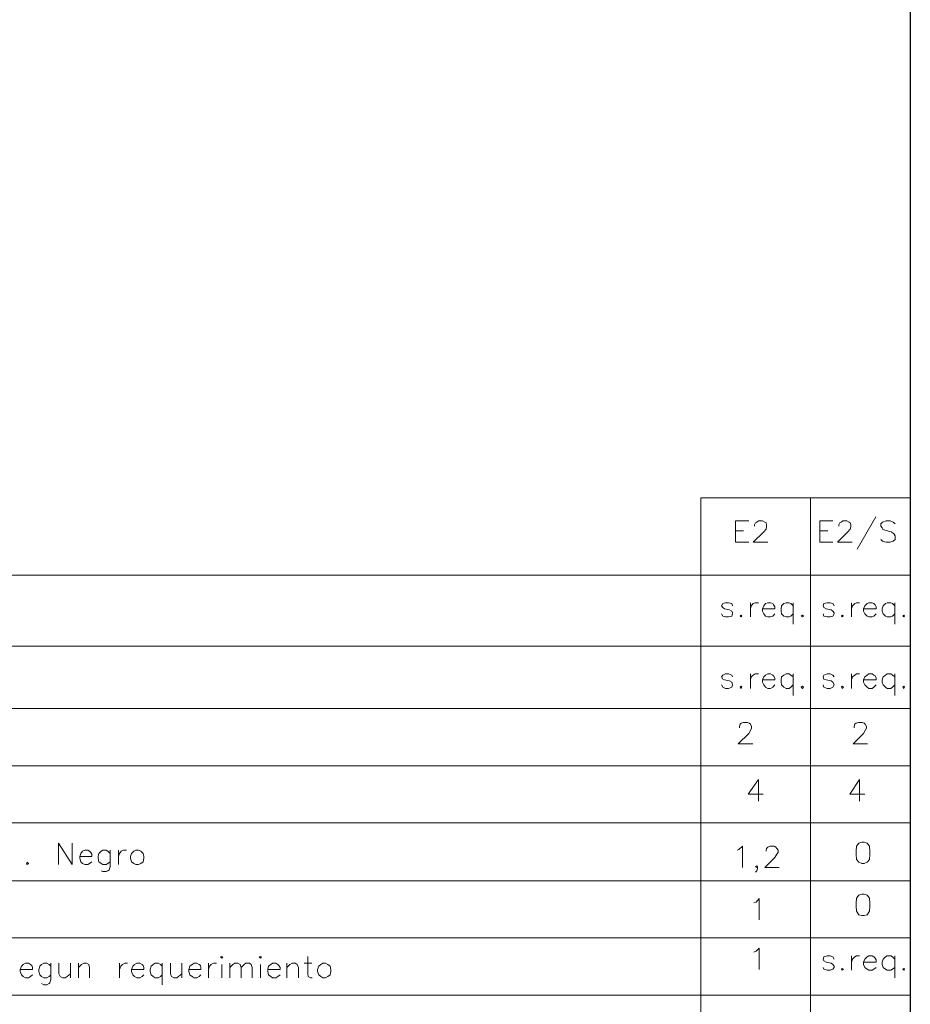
# Model space of a CAD drawing. Header units: millimetres. Extents: x 7 to 3083, y -677 to 294.
# Tile 66 of 256: x 457 to 522, y 75 to 147. Entities that reach past the tile are written whole.
import ezdxf

# ---------------------------------------------------------------- set-up
doc = ezdxf.new("R2010")
doc.units = ezdxf.units.MM
doc.layers.add('DGE_CONTORNOS', color=7, linetype='Continuous', lineweight=0)
doc.layers.add('DGE_DATOS', color=7, linetype='Continuous', lineweight=0)

# ---------------------------------------------------------------- blocks, each defined once
blk = doc.blocks.new('DGE_BT_002')
at = {"layer": 'DGE_CONTORNOS', "lineweight": 25}
blk.add_lwpolyline([(201.9723, 293.9063), (201.9723, 3.2456)], dxfattribs=at)
at = {"layer": 'DGE_CONTORNOS', "lineweight": 5}
for points in [[(186.6053, 106.412), (186.6053, 112.0847), (201.9723, 112.0847)], [(194.6487, 112.0847), (194.6487, 42.0653)], [(23.5797, 106.412), (201.9723, 106.412)], [(186.6053, 106.412), (186.6053, 34.6993)], [(23.5797, 101.205), (201.9723, 101.205)], [(23.5797, 96.633), (201.9723, 96.633)], [(23.5797, 92.442), (201.9723, 92.442)], [(23.5797, 88.251), (201.9723, 88.251)], [(23.5797, 84.0177), (201.9723, 84.0177)], [(23.5797, 79.8267), (201.9723, 79.8267)], [(23.5797, 75.6357), (201.9723, 75.6357)]]:
    blk.add_lwpolyline(points, dxfattribs=at)
at = {"layer": 'DGE_CONTORNOS', "lineweight": 13}
for points in [[(199.4323, 110.6877), (198.0777, 108.317)], [(189.1453, 108.825), (189.1453, 110.3914), (190.119, 110.3914)], [(190.5423, 110.0104), (190.5423, 110.095), (190.627, 110.2644), (190.7117, 110.3067), (190.8387, 110.3914), (191.135, 110.3914), (191.3043, 110.3067), (191.389, 110.2644), (191.4313, 110.095), (191.4313, 109.968), (191.389, 109.7987), (191.2197, 109.587), (190.4577, 108.825), (191.516, 108.825)], [(195.326, 108.825), (195.326, 110.3914), (196.2997, 110.3914)], [(196.723, 110.0104), (196.723, 110.095), (196.8077, 110.2644), (196.8923, 110.3067), (197.0193, 110.3914), (197.3157, 110.3914), (197.485, 110.3067), (197.5697, 110.2644), (197.612, 110.095), (197.612, 109.968), (197.5697, 109.7987), (197.4003, 109.587), (196.6383, 108.825), (197.6967, 108.825)], [(200.8717, 110.1797), (200.7023, 110.3067), (200.4907, 110.3914), (200.1943, 110.3914), (199.9403, 110.3067), (199.8133, 110.1797), (199.8133, 110.0104), (199.898, 109.8833), (199.9403, 109.7987), (200.1097, 109.714), (200.5753, 109.587), (200.7023, 109.5024), (200.787, 109.4177), (200.8717, 109.2907), (200.8717, 109.0367), (200.7023, 108.9097), (200.4907, 108.825), (200.1943, 108.825), (199.9403, 108.9097), (199.8133, 109.0367)], [(189.1453, 109.6717), (189.738, 109.6717)], [(195.326, 109.6717), (195.9187, 109.6717)], [(189.1453, 108.825), (190.119, 108.825)], [(195.326, 108.825), (196.2997, 108.825)], [(188.9337, 104.1684), (188.8913, 104.3377), (188.6373, 104.38), (188.4257, 104.38), (188.214, 104.3377), (188.1293, 104.1684), (188.214, 104.0414), (188.341, 103.9567), (188.722, 103.872), (188.8913, 103.7874), (188.9337, 103.6604), (188.9337, 103.5757), (188.8913, 103.4063), (188.6373, 103.364), (188.4257, 103.364), (188.214, 103.4063), (188.1293, 103.5757)], [(190.246, 104.38), (190.246, 103.364)], [(190.246, 103.9567), (190.2883, 104.1684), (190.4577, 104.3377), (190.5847, 104.38), (190.8387, 104.38)], [(191.135, 103.9567), (192.024, 103.9567), (192.024, 104.0837), (191.9393, 104.253), (191.897, 104.3377), (191.7277, 104.38), (191.516, 104.38), (191.3467, 104.3377), (191.2197, 104.1684), (191.135, 103.9567), (191.135, 103.7874), (191.2197, 103.5757), (191.3467, 103.4063), (191.516, 103.364), (191.7277, 103.364), (191.897, 103.4063), (192.024, 103.5757)], [(193.3787, 104.1684), (193.2093, 104.3377), (193.0823, 104.38), (192.8707, 104.38), (192.7013, 104.3377), (192.532, 104.1684), (192.4897, 103.9567), (192.4897, 103.7874), (192.532, 103.5757), (192.7013, 103.4063), (192.8707, 103.364), (193.0823, 103.364), (193.2093, 103.4063), (193.3787, 103.5757)], [(193.3787, 104.38), (193.3787, 102.8137)], [(196.3843, 104.1684), (196.2997, 104.3377), (196.088, 104.38), (195.8763, 104.38), (195.6223, 104.3377), (195.58, 104.1684), (195.6223, 104.0414), (195.7917, 103.9567), (196.1727, 103.872), (196.2997, 103.7874), (196.3843, 103.6604), (196.3843, 103.5757), (196.2997, 103.4063), (196.088, 103.364), (195.8763, 103.364), (195.6223, 103.4063), (195.58, 103.5757)], [(197.6543, 104.38), (197.6543, 103.364)], [(197.6543, 103.9567), (197.739, 104.1684), (197.9083, 104.3377), (198.0353, 104.38), (198.247, 104.38)], [(198.5433, 103.9567), (199.4747, 103.9567), (199.4747, 104.0837), (199.39, 104.253), (199.3053, 104.3377), (199.1783, 104.38), (198.9243, 104.38), (198.7973, 104.3377), (198.628, 104.1684), (198.5433, 103.9567), (198.5433, 103.7874), (198.628, 103.5757), (198.7973, 103.4063), (198.9243, 103.364), (199.1783, 103.364), (199.3053, 103.4063), (199.4747, 103.5757)], [(200.8293, 104.1684), (200.66, 104.3377), (200.533, 104.38), (200.279, 104.38), (200.152, 104.3377), (199.9827, 104.1684), (199.898, 103.9567), (199.898, 103.7874), (199.9827, 103.5757), (200.152, 103.4063), (200.279, 103.364), (200.533, 103.364), (200.66, 103.4063), (200.8293, 103.5757)], [(200.8293, 104.38), (200.8293, 102.8137)], [(189.5687, 103.491), (189.611, 103.4063), (189.5687, 103.364), (189.484, 103.4063), (189.5687, 103.491)], [(194.056, 103.491), (194.1407, 103.4063), (194.056, 103.364), (193.9713, 103.4063), (194.056, 103.491)], [(196.977, 103.491), (197.0617, 103.4063), (196.977, 103.364), (196.9347, 103.4063), (196.977, 103.491)], [(201.5067, 103.491), (201.549, 103.4063), (201.5067, 103.364), (201.422, 103.4063), (201.5067, 103.491)], [(188.9337, 98.9614), (188.8913, 99.0884), (188.6373, 99.173), (188.4257, 99.173), (188.214, 99.0884), (188.1293, 98.9614), (188.214, 98.792), (188.341, 98.7497), (188.722, 98.665), (188.8913, 98.5804), (188.9337, 98.411), (188.9337, 98.3687), (188.8913, 98.1993), (188.6373, 98.1147), (188.4257, 98.1147), (188.214, 98.1993), (188.1293, 98.3687)], [(190.246, 99.173), (190.246, 98.1147)], [(190.246, 98.7497), (190.2883, 98.9614), (190.4577, 99.0884), (190.5847, 99.173), (190.8387, 99.173)], [(191.135, 98.7497), (192.024, 98.7497), (192.024, 98.8767), (191.9393, 99.046), (191.897, 99.0884), (191.7277, 99.173), (191.516, 99.173), (191.3467, 99.0884), (191.2197, 98.9614), (191.135, 98.7497), (191.135, 98.5804), (191.2197, 98.3687), (191.3467, 98.1993), (191.516, 98.1147), (191.7277, 98.1147), (191.897, 98.1993), (192.024, 98.3687)], [(193.3787, 98.9614), (193.2093, 99.0884), (193.0823, 99.173), (192.8707, 99.173), (192.7013, 99.0884), (192.532, 98.9614), (192.4897, 98.7497), (192.4897, 98.5804), (192.532, 98.3687), (192.7013, 98.1993), (192.8707, 98.1147), (193.0823, 98.1147), (193.2093, 98.1993), (193.3787, 98.3687)], [(193.3787, 99.173), (193.3787, 97.6067)], [(196.3843, 98.9614), (196.2997, 99.0884), (196.088, 99.173), (195.8763, 99.173), (195.6223, 99.0884), (195.58, 98.9614), (195.6223, 98.792), (195.7917, 98.7497), (196.1727, 98.665), (196.2997, 98.5804), (196.3843, 98.411), (196.3843, 98.3687), (196.2997, 98.1993), (196.088, 98.1147), (195.8763, 98.1147), (195.6223, 98.1993), (195.58, 98.3687)], [(197.6543, 99.173), (197.6543, 98.1147)], [(197.6543, 98.7497), (197.739, 98.9614), (197.9083, 99.0884), (198.0353, 99.173), (198.247, 99.173)], [(198.5433, 98.7497), (199.4747, 98.7497), (199.4747, 98.8767), (199.39, 99.046), (199.3053, 99.0884), (199.1783, 99.173), (198.9243, 99.173), (198.7973, 99.0884), (198.628, 98.9614), (198.5433, 98.7497), (198.5433, 98.5804), (198.628, 98.3687), (198.7973, 98.1993), (198.9243, 98.1147), (199.1783, 98.1147), (199.3053, 98.1993), (199.4747, 98.3687)], [(200.8293, 98.9614), (200.66, 99.0884), (200.533, 99.173), (200.279, 99.173), (200.152, 99.0884), (199.9827, 98.9614), (199.898, 98.7497), (199.898, 98.5804), (199.9827, 98.3687), (200.152, 98.1993), (200.279, 98.1147), (200.533, 98.1147), (200.66, 98.1993), (200.8293, 98.3687)], [(200.8293, 99.173), (200.8293, 97.6067)], [(189.5687, 98.284), (189.611, 98.1993), (189.5687, 98.1147), (189.484, 98.1993), (189.5687, 98.284)], [(194.056, 98.284), (194.1407, 98.1993), (194.056, 98.1147), (193.9713, 98.1993), (194.056, 98.284)], [(196.977, 98.284), (197.0617, 98.1993), (196.977, 98.1147), (196.9347, 98.1993), (196.977, 98.284)], [(201.5067, 98.284), (201.549, 98.1993), (201.5067, 98.1147), (201.422, 98.1993), (201.5067, 98.284)], [(189.4417, 95.236), (189.4417, 95.3207), (189.484, 95.49), (189.5687, 95.5747), (189.738, 95.617), (190.0343, 95.617), (190.1613, 95.5747), (190.246, 95.49), (190.3307, 95.3207), (190.3307, 95.1937), (190.246, 95.0243), (190.119, 94.8127), (189.357, 94.0507), (190.4153, 94.0507)], [(197.866, 95.236), (197.866, 95.3207), (197.9083, 95.49), (197.993, 95.5747), (198.1623, 95.617), (198.4587, 95.617), (198.5857, 95.5747), (198.6703, 95.49), (198.755, 95.3207), (198.755, 95.1937), (198.6703, 95.0243), (198.5433, 94.8127), (197.7813, 94.0507), (198.8397, 94.0507)], [(190.8387, 91.426), (190.0767, 90.3677), (191.1773, 90.3677)], [(190.8387, 91.426), (190.8387, 89.8597)], [(198.247, 91.426), (197.5273, 90.3677), (198.628, 90.3677)], [(198.247, 91.426), (198.247, 89.8597)], [(139.4883, 85.203), (139.4883, 86.7694), (140.5043, 85.203), (140.5043, 86.7694)], [(198.4163, 86.854), (198.2047, 86.7694), (198.0353, 86.5577), (197.993, 86.1767), (197.993, 85.965), (198.0353, 85.584), (198.2047, 85.3724), (198.4163, 85.2877), (198.5857, 85.2877), (198.7973, 85.3724), (198.9667, 85.584), (199.009, 85.965), (199.009, 86.1767), (198.9667, 86.5577), (198.7973, 86.7694), (198.5857, 86.854), (198.4163, 86.854)], [(141.0547, 85.7957), (141.9437, 85.7957), (141.9437, 85.965), (141.859, 86.092), (141.7743, 86.1767), (141.6473, 86.2614), (141.4357, 86.2614), (141.2663, 86.1767), (141.1393, 86.0074), (141.0547, 85.7957), (141.0547, 85.6687), (141.1393, 85.4147), (141.2663, 85.2877), (141.4357, 85.203), (141.6473, 85.203), (141.7743, 85.2877), (141.9437, 85.4147)], [(143.2983, 86.0074), (143.129, 86.1767), (143.002, 86.2614), (142.748, 86.2614), (142.621, 86.1767), (142.4517, 86.0074), (142.4093, 85.7957), (142.4093, 85.6687), (142.4517, 85.4147), (142.621, 85.2877), (142.748, 85.203), (143.002, 85.203), (143.129, 85.2877), (143.2983, 85.4147)], [(143.2983, 86.2614), (143.2983, 85.0337), (143.2137, 84.822), (143.129, 84.7374), (143.002, 84.695), (142.748, 84.695), (142.621, 84.7374)], [(143.891, 86.2614), (143.891, 85.203)], [(143.891, 85.7957), (143.9757, 86.0074), (144.1027, 86.1767), (144.272, 86.2614), (144.4837, 86.2614)], [(145.161, 86.2614), (145.034, 86.1767), (144.8647, 86.0074), (144.78, 85.7957), (144.78, 85.6687), (144.8647, 85.4147), (145.034, 85.2877), (145.161, 85.203), (145.3727, 85.203), (145.542, 85.2877), (145.7113, 85.4147), (145.7537, 85.6687), (145.7537, 85.7957), (145.7113, 86.0074), (145.542, 86.1767), (145.3727, 86.2614), (145.161, 86.2614)], [(189.2723, 86.2614), (189.3993, 86.3037), (189.6533, 86.5577), (189.6533, 84.9914)], [(191.389, 86.1767), (191.389, 86.2614), (191.4313, 86.3884), (191.516, 86.473), (191.6853, 86.5577), (191.9817, 86.5577), (192.1087, 86.473), (192.1933, 86.3884), (192.278, 86.2614), (192.278, 86.092), (192.1933, 85.965), (192.024, 85.711), (191.3043, 84.9914), (192.3627, 84.9914)], [(137.2023, 85.3724), (137.287, 85.2877), (137.2023, 85.203), (137.16, 85.2877), (137.2023, 85.3724)], [(190.754, 85.0337), (190.7117, 85.1184), (190.627, 85.0337), (190.7117, 84.9914), (190.754, 85.0337), (190.754, 84.9067), (190.7117, 84.7374), (190.627, 84.6527)], [(198.4163, 83.044), (198.2047, 82.9594), (198.0353, 82.7477), (197.993, 82.3667), (197.993, 82.155), (198.0353, 81.774), (198.2047, 81.52), (198.4163, 81.4777), (198.5857, 81.4777), (198.7973, 81.52), (198.9667, 81.774), (199.009, 82.155), (199.009, 82.3667), (198.9667, 82.7477), (198.7973, 82.9594), (198.5857, 83.044), (198.4163, 83.044)], [(190.5, 82.409), (190.6693, 82.4514), (190.881, 82.7054), (190.881, 81.139)], [(190.5, 78.7684), (190.6693, 78.853), (190.881, 79.0647), (190.881, 77.4984)], [(136.6943, 77.4984), (137.5833, 77.4984), (137.5833, 77.6677), (137.541, 77.7947), (137.4563, 77.8794), (137.287, 77.964), (137.0753, 77.964), (136.906, 77.8794), (136.779, 77.7524), (136.6943, 77.4984), (136.6943, 77.3714), (136.779, 77.1174), (136.906, 76.9904), (137.0753, 76.9057), (137.287, 76.9057), (137.4563, 76.9904), (137.5833, 77.1174)], [(138.938, 77.7524), (138.811, 77.8794), (138.6417, 77.964), (138.43, 77.964), (138.2607, 77.8794), (138.1337, 77.7524), (138.049, 77.4984), (138.049, 77.3714), (138.1337, 77.1174), (138.2607, 76.9904), (138.43, 76.9057), (138.6417, 76.9057), (138.811, 76.9904), (138.938, 77.1174)], [(138.938, 77.964), (138.938, 76.7787), (138.8533, 76.5247), (138.811, 76.4824), (138.6417, 76.3977), (138.43, 76.3977), (138.2607, 76.4824)], [(139.5307, 77.964), (139.5307, 77.202), (139.6153, 76.9904), (139.7847, 76.9057), (139.9963, 76.9057), (140.1233, 76.9904), (140.3773, 77.202)], [(140.3773, 77.964), (140.3773, 76.9057)], [(140.97, 77.964), (140.97, 76.9057)], [(140.97, 77.6677), (141.1817, 77.8794), (141.351, 77.964), (141.5627, 77.964), (141.732, 77.8794), (141.7743, 77.6677), (141.7743, 76.9057)], [(143.9757, 77.964), (143.9757, 76.9057)], [(143.9757, 77.4984), (144.0603, 77.7524), (144.1873, 77.8794), (144.3567, 77.964), (144.5683, 77.964)], [(144.8647, 77.4984), (145.7537, 77.4984), (145.7537, 77.6677), (145.7113, 77.7947), (145.6267, 77.8794), (145.4573, 77.964), (145.2457, 77.964), (145.0763, 77.8794), (144.9493, 77.7524), (144.8647, 77.4984), (144.8647, 77.3714), (144.9493, 77.1174), (145.0763, 76.9904), (145.2457, 76.9057), (145.4573, 76.9057), (145.6267, 76.9904), (145.7537, 77.1174)], [(147.1083, 77.7524), (146.9813, 77.8794), (146.812, 77.964), (146.6003, 77.964), (146.431, 77.8794), (146.304, 77.7524), (146.2193, 77.4984), (146.2193, 77.3714), (146.304, 77.1174), (146.431, 76.9904), (146.6003, 76.9057), (146.812, 76.9057), (146.9813, 76.9904), (147.1083, 77.1174)], [(147.1083, 77.964), (147.1083, 76.3977)], [(147.701, 77.964), (147.701, 77.202), (147.7857, 76.9904), (147.955, 76.9057), (148.1667, 76.9057), (148.2937, 76.9904), (148.5477, 77.202)], [(148.5477, 77.964), (148.5477, 76.9057)], [(149.0557, 77.4984), (149.9447, 77.4984), (149.9447, 77.6677), (149.9023, 77.7947), (149.8177, 77.8794), (149.6483, 77.964), (149.4367, 77.964), (149.3097, 77.8794), (149.1403, 77.7524), (149.0557, 77.4984), (149.0557, 77.3714), (149.1403, 77.1174), (149.3097, 76.9904), (149.4367, 76.9057), (149.6483, 76.9057), (149.8177, 76.9904), (149.9447, 77.1174)], [(150.495, 77.964), (150.495, 76.9057)], [(150.495, 77.4984), (150.5797, 77.7524), (150.7067, 77.8794), (150.876, 77.964), (151.0877, 77.964)], [(151.384, 78.4297), (151.4687, 78.472), (151.5533, 78.4297), (151.4687, 78.345), (151.384, 78.4297)], [(152.0613, 77.964), (152.0613, 76.9057)], [(152.0613, 77.6677), (152.273, 77.8794), (152.4423, 77.964), (152.654, 77.964), (152.8233, 77.8794), (152.908, 77.6677), (152.908, 76.9057)], [(152.908, 77.6677), (153.1197, 77.8794), (153.2467, 77.964), (153.5007, 77.964), (153.6277, 77.8794), (153.7123, 77.6677), (153.7123, 76.9057)], [(154.2203, 78.4297), (154.305, 78.472), (154.3897, 78.4297), (154.305, 78.345), (154.2203, 78.4297)], [(154.8553, 77.4984), (155.7443, 77.4984), (155.7443, 77.6677), (155.6597, 77.7947), (155.575, 77.8794), (155.448, 77.964), (155.194, 77.964), (155.067, 77.8794), (154.8977, 77.7524), (154.8553, 77.4984), (154.8553, 77.3714), (154.8977, 77.1174), (155.067, 76.9904), (155.194, 76.9057), (155.448, 76.9057), (155.575, 76.9904), (155.7443, 77.1174)], [(156.2523, 77.964), (156.2523, 76.9057)], [(156.2523, 77.6677), (156.464, 77.8794), (156.6333, 77.964), (156.845, 77.964), (157.0143, 77.8794), (157.099, 77.6677), (157.099, 76.9057)], [(157.5223, 77.964), (158.0727, 77.964)], [(157.7763, 78.472), (157.7763, 77.202), (157.8187, 76.9904), (157.988, 76.9057), (158.115, 76.9057)], [(158.877, 77.964), (158.75, 77.8794), (158.5807, 77.7524), (158.496, 77.4984), (158.496, 77.3714), (158.5807, 77.1174), (158.75, 76.9904), (158.877, 76.9057), (159.0887, 76.9057), (159.258, 76.9904), (159.4273, 77.1174), (159.4697, 77.3714), (159.4697, 77.4984), (159.4273, 77.7524), (159.258, 77.8794), (159.0887, 77.964), (158.877, 77.964)], [(196.3843, 78.2604), (196.2997, 78.4297), (196.088, 78.5144), (195.8763, 78.5144), (195.6223, 78.4297), (195.58, 78.2604), (195.6223, 78.1334), (195.7917, 78.0487), (196.1727, 77.964), (196.2997, 77.8794), (196.3843, 77.7524), (196.3843, 77.6677), (196.2997, 77.5407), (196.088, 77.456), (195.8763, 77.456), (195.6223, 77.5407), (195.58, 77.6677)], [(197.6543, 78.5144), (197.6543, 77.456)], [(197.6543, 78.0487), (197.739, 78.2604), (197.9083, 78.4297), (198.0353, 78.5144), (198.247, 78.5144)], [(198.5433, 78.0487), (199.4747, 78.0487), (199.4747, 78.218), (199.39, 78.345), (199.3053, 78.4297), (199.1783, 78.5144), (198.9243, 78.5144), (198.7973, 78.4297), (198.628, 78.2604), (198.5433, 78.0487), (198.5433, 77.8794), (198.628, 77.6677), (198.7973, 77.5407), (198.9243, 77.456), (199.1783, 77.456), (199.3053, 77.5407), (199.4747, 77.6677)], [(200.8293, 78.2604), (200.66, 78.4297), (200.533, 78.5144), (200.279, 78.5144), (200.152, 78.4297), (199.9827, 78.2604), (199.898, 78.0487), (199.898, 77.8794), (199.9827, 77.6677), (200.152, 77.5407), (200.279, 77.456), (200.533, 77.456), (200.66, 77.5407), (200.8293, 77.6677)], [(200.8293, 78.5144), (200.8293, 76.9057)], [(151.4687, 77.8794), (151.4687, 76.9057)], [(154.305, 77.8794), (154.305, 76.9057)], [(196.977, 77.583), (197.0617, 77.5407), (196.977, 77.456), (196.9347, 77.5407), (196.977, 77.583)], [(201.5067, 77.583), (201.549, 77.5407), (201.5067, 77.456), (201.422, 77.5407), (201.5067, 77.583)]]:
    blk.add_lwpolyline(points, dxfattribs=at)
at = {"layer": 'DGE_DATOS', "flags": 1}
for tag, p in [('NORMA', (12, -5)), ('LAMINA', (12, -8)), ('PAGINA_PDF', (12, -11))]:
    blk.add_attdef(tag, p, '', height=1.5, dxfattribs=at)

msp = doc.modelspace()

# ---------------------------------------------------------------- block references
msp.add_blockref('DGE_BT_002', (320, 0))

doc.saveas('drawing.dxf')
